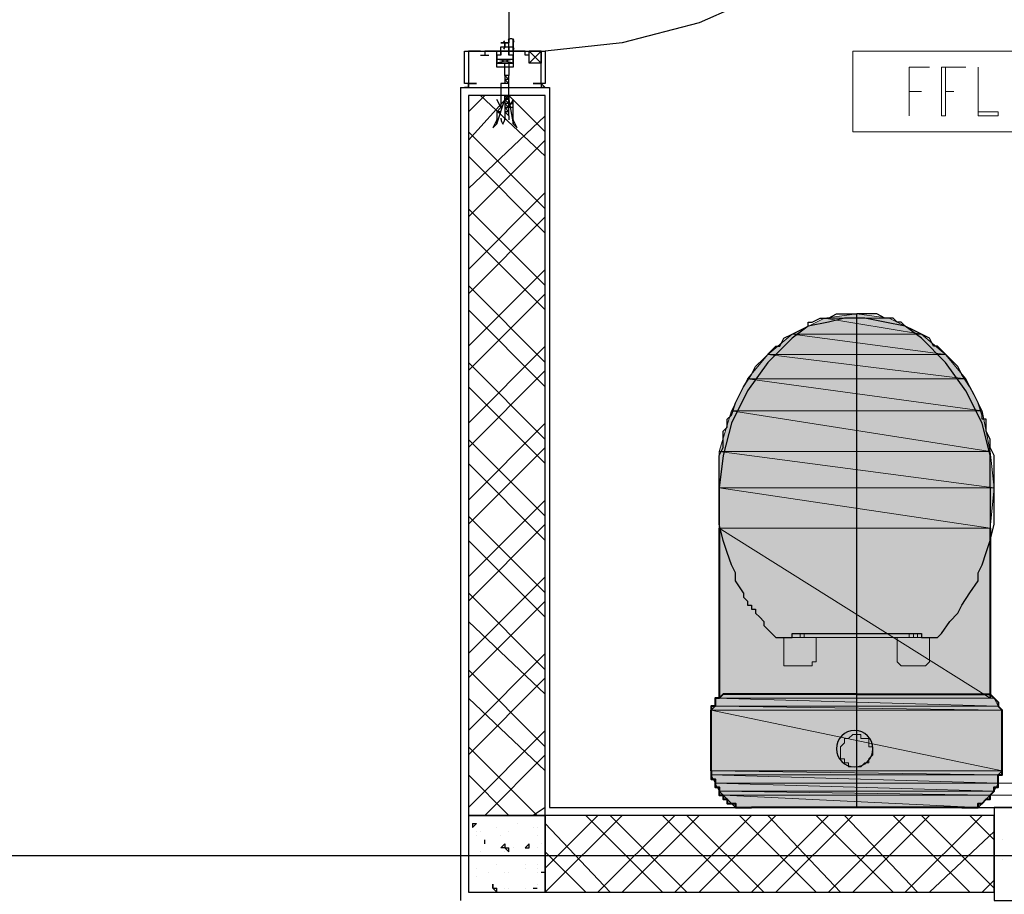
# Model space of a CAD drawing. Header units: millimetres. Extents: x 0 to 420, y 0 to 297.
# Tile 52 of 79: x 205 to 215, y 149 to 158. Entities that reach past the tile are written whole.
import ezdxf

# ---------------------------------------------------------------- set-up
doc = ezdxf.new("R2010")
doc.units = ezdxf.units.MM
doc.layers.add('FILL_FFFFFF', color=7, linetype='Continuous', true_color=0xffffff)
doc.layers.add('LINE_FFFFFF', color=7, linetype='Continuous', true_color=0xffffff)
doc.layers.add('LINE_000000', color=7, linetype='Continuous')

msp = doc.modelspace()

# ---------------------------------------------------------------- hatches: boundary and pattern name
at = {"layer": 'FILL_FFFFFF'}
h = msp.add_hatch(color=7, dxfattribs=at)
h.dxf.hatch_style = 1
h.paths.add_polyline_path([(213.402, 154.982), (214.418, 154.813), (213.064, 154.813), (213.402, 154.982)])
h = msp.add_hatch(color=7, dxfattribs=at)
h.dxf.hatch_style = 1
h.paths.add_polyline_path([(213.741, 155.025), (214.08, 154.982), (213.402, 154.982), (213.741, 155.025)])
h = msp.add_hatch(color=7, dxfattribs=at)
h.dxf.hatch_style = 1
h.paths.add_polyline_path([(214.08, 154.982), (213.402, 154.982), (214.418, 154.813), (214.08, 154.982)])
h = msp.add_hatch(color=7, dxfattribs=at)
h.dxf.hatch_style = 1
h.paths.add_polyline_path([(213.064, 154.813), (214.672, 154.601), (212.81, 154.601), (213.064, 154.813)])
h = msp.add_hatch(color=7, dxfattribs=at)
h.dxf.hatch_style = 1
h.paths.add_polyline_path([(214.418, 154.813), (213.064, 154.813), (214.672, 154.601), (214.418, 154.813)])
h = msp.add_hatch(color=7, dxfattribs=at)
h.dxf.hatch_style = 1
h.paths.add_polyline_path([(212.81, 154.601), (214.884, 154.347), (212.598, 154.347), (212.81, 154.601)])
h = msp.add_hatch(color=7, dxfattribs=at)
h.dxf.hatch_style = 1
h.paths.add_polyline_path([(214.672, 154.601), (212.81, 154.601), (214.884, 154.347), (214.672, 154.601)])
h = msp.add_hatch(color=7, dxfattribs=at)
h.dxf.hatch_style = 1
h.paths.add_polyline_path([(212.598, 154.347), (215.053, 154.009), (212.429, 154.009), (212.598, 154.347)])
h = msp.add_hatch(color=7, dxfattribs=at)
h.dxf.hatch_style = 1
h.paths.add_polyline_path([(214.884, 154.347), (212.598, 154.347), (215.053, 154.009), (214.884, 154.347)])
h = msp.add_hatch(color=7, dxfattribs=at)
h.dxf.hatch_style = 1
h.paths.add_polyline_path([(212.429, 154.009), (215.138, 153.585), (212.302, 153.585), (212.429, 154.009)])
h = msp.add_hatch(color=7, dxfattribs=at)
h.dxf.hatch_style = 1
h.paths.add_polyline_path([(215.053, 154.009), (212.429, 154.009), (215.138, 153.585), (215.053, 154.009)])
h = msp.add_hatch(color=7, dxfattribs=at)
h.dxf.hatch_style = 1
h.paths.add_polyline_path([(215.138, 153.585), (212.302, 153.585), (215.18, 153.204), (215.138, 153.585)])
h = msp.add_hatch(color=7, dxfattribs=at)
h.dxf.hatch_style = 1
h.paths.add_polyline_path([(212.302, 153.585), (215.18, 153.204), (212.302, 153.204), (212.302, 153.585)])
h = msp.add_hatch(color=7, dxfattribs=at)
h.dxf.hatch_style = 1
h.paths.add_polyline_path([(215.18, 153.204), (212.302, 153.204), (215.138, 152.781), (215.18, 153.204)])
h = msp.add_hatch(color=7, dxfattribs=at)
h.dxf.hatch_style = 1
h.paths.add_polyline_path([(212.302, 153.204), (215.138, 152.781), (212.302, 152.781), (212.302, 153.204)])
h = msp.add_hatch(color=7, dxfattribs=at)
h.dxf.hatch_style = 1
h.paths.add_polyline_path([(215.138, 152.781), (212.302, 152.781), (215.138, 151.003), (215.138, 152.781)])
h = msp.add_hatch(color=7, dxfattribs=at)
h.dxf.hatch_style = 1
h.paths.add_polyline_path([(212.302, 152.781), (215.138, 151.003), (212.302, 151.003), (212.302, 152.781)])
h = msp.add_hatch(color=7, dxfattribs=at)
h.dxf.hatch_style = 1
h.paths.add_polyline_path([(212.217, 150.876), (215.265, 150.876), (212.259, 150.918), (212.217, 150.876)])
h = msp.add_hatch(color=7, dxfattribs=at)
h.dxf.hatch_style = 1
h.paths.add_polyline_path([(212.259, 150.918), (215.223, 150.918), (212.259, 151.003), (212.259, 150.918)])
h = msp.add_hatch(color=7, dxfattribs=at)
h.dxf.hatch_style = 1
h.paths.add_polyline_path([(215.223, 150.918), (212.259, 151.003), (215.18, 151.003), (215.223, 150.918)])
h = msp.add_hatch(color=7, dxfattribs=at)
h.dxf.hatch_style = 1
h.paths.add_polyline_path([(215.265, 150.876), (212.259, 150.918), (215.223, 150.918), (215.265, 150.876)])
h = msp.add_hatch(color=7, dxfattribs=at)
h.dxf.hatch_style = 1
h.paths.add_polyline_path([(212.217, 150.241), (215.265, 150.241), (212.217, 150.876), (212.217, 150.241)])
h = msp.add_hatch(color=7, dxfattribs=at)
h.dxf.hatch_style = 1
h.paths.add_polyline_path([(215.265, 150.241), (212.217, 150.876), (215.265, 150.876), (215.265, 150.241)])
h = msp.add_hatch(color=7, dxfattribs=at)
h.dxf.hatch_style = 1
h.paths.add_polyline_path([(212.217, 150.199), (215.223, 150.199), (212.217, 150.241), (212.217, 150.199)])
h = msp.add_hatch(color=7, dxfattribs=at)
h.dxf.hatch_style = 1
h.paths.add_polyline_path([(215.223, 150.199), (212.217, 150.241), (215.265, 150.241), (215.223, 150.199)])
h = msp.add_hatch(color=7, dxfattribs=at)
h.dxf.hatch_style = 1
h.paths.add_polyline_path([(212.259, 150.114), (215.223, 150.114), (212.217, 150.199), (212.259, 150.114)])
h = msp.add_hatch(color=7, dxfattribs=at)
h.dxf.hatch_style = 1
h.paths.add_polyline_path([(215.223, 150.114), (212.217, 150.199), (215.223, 150.199), (215.223, 150.114)])
h = msp.add_hatch(color=7, dxfattribs=at)
h.dxf.hatch_style = 1
h.paths.add_polyline_path([(212.302, 150.029), (215.18, 150.029), (212.259, 150.114), (212.302, 150.029)])
h = msp.add_hatch(color=7, dxfattribs=at)
h.dxf.hatch_style = 1
h.paths.add_polyline_path([(215.18, 150.029), (212.259, 150.114), (215.223, 150.114), (215.18, 150.029)])
h = msp.add_hatch(color=7, dxfattribs=at)
h.dxf.hatch_style = 1
h.paths.add_polyline_path([(212.344, 149.987), (215.138, 149.987), (212.302, 150.029), (212.344, 149.987)])
h = msp.add_hatch(color=7, dxfattribs=at)
h.dxf.hatch_style = 1
h.paths.add_polyline_path([(215.138, 149.987), (212.302, 150.029), (215.18, 150.029), (215.138, 149.987)])
h = msp.add_hatch(color=7, dxfattribs=at)
h.dxf.hatch_style = 1
h.paths.add_polyline_path([(212.471, 149.86), (215.011, 149.86), (212.344, 149.987), (212.471, 149.86)])
h = msp.add_hatch(color=7, dxfattribs=at)
h.dxf.hatch_style = 1
h.paths.add_polyline_path([(215.011, 149.86), (212.344, 149.987), (215.138, 149.987), (215.011, 149.86)])

# ---------------------------------------------------------------- linework, layer by layer
at = {"layer": 'LINE_000000', "lineweight": 25}
for p, q in [((210.1, 162.475), (210.1, 157.861)), ((210.1, 157.776), (210.1, 157.903)), ((209.804, 157.734), (209.889, 157.734)), ((209.846, 157.776), (209.846, 157.734)), ((209.846, 157.734), (209.846, 157.734)), ((209.846, 157.734), (209.846, 157.734)), ((209.846, 157.734), (209.846, 157.734)), ((210.27, 157.734), (210.27, 157.734)), ((210.27, 157.734), (210.27, 157.734)), ((210.27, 157.734), (210.27, 157.734)), ((210.439, 157.776), (210.312, 157.649)), ((210.312, 157.776), (210.439, 157.649)), ((210.143, 157.692), (209.973, 157.649)), ((210.143, 157.692), (209.973, 157.649)), ((210.058, 157.522), (210.058, 157.48)), ((210.058, 157.522), (210.058, 157.522)), ((210.1, 157.522), (210.058, 157.522)), ((210.058, 157.522), (210.058, 157.522)), ((210.1, 157.522), (210.1, 157.522)), ((210.1, 157.48), (210.1, 157.522)), ((210.1, 157.522), (210.1, 157.522)), ((209.677, 157.438), (209.677, 157.438)), ((210.058, 157.48), (210.058, 157.438)), ((210.1, 157.48), (210.058, 157.48)), ((210.058, 157.48), (210.058, 157.48)), ((210.1, 157.438), (210.058, 157.438)), ((210.058, 157.438), (210.058, 157.438)), ((210.058, 157.438), (210.058, 157.438)), ((210.1, 157.48), (210.1, 157.48)), ((210.1, 157.438), (210.1, 157.48)), ((210.1, 157.48), (210.1, 157.48)), ((210.1, 157.438), (210.1, 157.438)), ((210.439, 157.438), (210.439, 157.438)), ((209.592, 157.395), (209.592, 148.886)), ((209.635, 157.395), (209.635, 157.395)), ((209.677, 157.395), (209.677, 157.395)), ((209.677, 157.395), (209.677, 157.395)), ((210.1, 157.311), (209.677, 156.845)), ((209.846, 157.311), (209.677, 157.141)), ((210.481, 156.676), (209.804, 157.311)), ((210.058, 157.311), (210.058, 157.268)), ((210.058, 157.311), (210.058, 157.311)), ((210.1, 157.268), (210.1, 157.311)), ((210.1, 157.311), (210.1, 157.311)), ((210.481, 156.93), (210.1, 157.311)), ((210.439, 157.395), (210.439, 157.395)), ((210.439, 157.395), (210.439, 157.395)), ((210.481, 157.395), (210.481, 157.395)), ((210.058, 157.268), (210.058, 157.268)), ((210.058, 157.268), (210.058, 157.226)), ((210.058, 157.268), (210.058, 157.268)), ((210.1, 157.226), (210.058, 157.226)), ((210.058, 157.226), (210.058, 157.226)), ((210.058, 157.226), (210.058, 157.184)), ((210.058, 157.226), (210.058, 157.226)), ((210.058, 157.226), (210.058, 157.226)), ((210.1, 157.268), (210.1, 157.268)), ((210.1, 157.268), (210.1, 157.268)), ((210.1, 157.226), (210.1, 157.268)), ((210.1, 157.268), (210.1, 157.268)), ((210.1, 157.268), (210.1, 157.268)), ((210.1, 157.226), (210.1, 157.226)), ((210.1, 157.226), (210.1, 157.226)), ((210.1, 157.226), (210.1, 157.226)), ((210.481, 157.099), (209.677, 156.337)), ((210.1, 157.141), (210.058, 157.184)), ((210.058, 157.184), (210.058, 157.141)), ((210.058, 157.184), (210.058, 157.184)), ((210.1, 157.141), (210.058, 157.141)), ((210.058, 157.141), (210.058, 157.141)), ((210.058, 157.141), (210.058, 157.141)), ((210.058, 157.141), (210.058, 157.141)), ((210.058, 157.141), (210.058, 157.057)), ((210.1, 157.141), (210.1, 157.184)), ((210.1, 157.184), (210.1, 157.184)), ((210.1, 157.184), (210.1, 157.184)), ((210.1, 157.141), (210.1, 157.141)), ((210.1, 157.141), (210.1, 157.141)), ((210.1, 157.099), (210.1, 157.141)), ((210.1, 157.141), (210.1, 157.141)), ((210.1, 157.141), (210.1, 157.141)), ((210.1, 157.099), (210.1, 157.057)), ((210.481, 156.125), (209.677, 156.93)), ((210.481, 156.845), (209.677, 156.041)), ((210.481, 155.871), (209.677, 156.676)), ((210.481, 156.295), (209.677, 155.49)), ((210.481, 155.321), (209.677, 156.125)), ((210.481, 156.041), (209.677, 155.236)), ((210.481, 155.067), (209.677, 155.871)), ((210.481, 155.49), (209.677, 154.686)), ((210.481, 154.517), (209.677, 155.321)), ((210.481, 155.236), (209.677, 154.432)), ((210.481, 154.263), (209.677, 155.067)), ((213.741, 149.86), (213.741, 155.025)), ((210.481, 154.686), (209.677, 153.882)), ((210.481, 153.712), (209.677, 154.517)), ((210.481, 154.432), (209.677, 153.628)), ((210.481, 153.458), (209.677, 154.263)), ((210.481, 153.882), (209.677, 153.077)), ((210.481, 152.908), (209.677, 153.712)), ((210.481, 153.628), (209.677, 152.823)), ((215.138, 153.204), (215.138, 153.543)), ((210.481, 152.654), (209.677, 153.458)), ((215.138, 153.204), (215.138, 152.781)), ((210.481, 153.077), (209.677, 152.273)), ((210.481, 152.104), (209.677, 152.908)), ((210.481, 152.823), (209.677, 152.019)), ((210.481, 151.85), (209.677, 152.654)), ((210.481, 152.273), (209.677, 151.469)), ((210.481, 151.299), (209.677, 152.104)), ((210.481, 152.019), (209.677, 151.215)), ((210.481, 151.045), (209.677, 151.807)), ((212.852, 151.68), (212.852, 151.68)), ((212.852, 151.68), (212.852, 151.68)), ((212.894, 151.638), (212.894, 151.638)), ((212.894, 151.638), (213.064, 151.638)), ((214.418, 151.68), (214.418, 151.638)), ((214.418, 151.638), (214.545, 151.638)), ((214.418, 151.638), (214.418, 151.638)), ((214.545, 151.638), (214.588, 151.638)), ((214.63, 151.68), (214.588, 151.638)), ((214.63, 151.68), (214.63, 151.68)), ((214.63, 151.68), (214.63, 151.68)), ((214.63, 151.68), (214.63, 151.68)), ((210.481, 151.469), (209.677, 150.664)), ((210.481, 150.495), (209.677, 151.299)), ((210.481, 151.215), (209.677, 150.41)), ((210.481, 150.241), (209.677, 151.003)), ((210.481, 150.664), (209.677, 149.86)), ((210.397, 149.775), (209.677, 150.495)), ((210.481, 150.41), (209.846, 149.775)), ((210.1, 149.775), (209.677, 150.199)), ((210.481, 149.86), (210.354, 149.775)), ((210.524, 149.86), (223.308, 149.86)), ((209.719, 149.691), (209.762, 149.691)), ((209.719, 149.691), (209.719, 149.648)), ((209.719, 149.648), (209.762, 149.691)), ((210.185, 149.691), (210.185, 149.691)), ((211.286, 149.775), (210.481, 148.971)), ((210.481, 149.775), (210.481, 149.733)), ((211.032, 149.775), (210.481, 149.225)), ((211.159, 148.971), (210.481, 149.691)), ((211.709, 148.971), (210.905, 149.775)), ((211.836, 149.775), (211.032, 148.971)), ((211.963, 148.971), (211.159, 149.775)), ((212.09, 149.775), (211.286, 148.971)), ((212.513, 148.971), (211.709, 149.775)), ((212.64, 149.775), (211.836, 148.971)), ((212.767, 148.971), (211.963, 149.775)), ((212.894, 149.775), (212.09, 148.971)), ((213.318, 148.971), (212.513, 149.775)), ((213.445, 149.775), (212.64, 148.971)), ((213.572, 148.971), (212.81, 149.775)), ((213.699, 149.775), (212.894, 148.971)), ((214.122, 148.971), (213.318, 149.775)), ((214.249, 149.775), (213.445, 148.971)), ((214.376, 148.971), (213.614, 149.775)), ((214.503, 149.775), (213.699, 148.971)), ((214.926, 148.971), (214.122, 149.775)), ((215.053, 149.775), (214.249, 148.971)), ((215.18, 149.013), (214.418, 149.775)), ((215.18, 149.521), (214.926, 149.775)), ((209.762, 149.606), (209.762, 149.606)), ((209.804, 149.606), (209.804, 149.606)), ((209.973, 149.648), (209.973, 149.648)), ((210.1, 149.606), (210.1, 149.606)), ((210.1, 149.606), (210.1, 149.606)), ((210.354, 149.648), (210.354, 149.648)), ((210.397, 149.648), (210.397, 149.648)), ((215.18, 149.606), (214.503, 148.971)), ((209.762, 149.564), (209.762, 149.564)), ((209.846, 149.479), (209.846, 149.521)), ((209.846, 149.479), (209.846, 149.521)), ((209.846, 149.479), (209.846, 149.479)), ((210.016, 149.564), (210.016, 149.564)), ((210.27, 149.437), (210.312, 149.479)), ((210.312, 149.437), (210.312, 149.479)), ((210.397, 149.564), (210.397, 149.564)), ((210.439, 149.479), (210.439, 149.479)), ((209.804, 149.394), (209.804, 149.394)), ((209.804, 149.394), (209.804, 149.394)), ((210.058, 149.437), (210.1, 149.437)), ((210.058, 149.437), (210.1, 149.394)), ((210.058, 149.437), (210.058, 149.437)), ((210.058, 149.394), (210.058, 149.394)), ((210.1, 149.394), (210.1, 149.437)), ((210.143, 149.437), (210.143, 149.437)), ((210.27, 149.437), (210.312, 149.437)), ((210.397, 149.437), (210.397, 149.437)), ((210.905, 148.971), (210.481, 149.394)), ((235.119, 149.352), (147.447, 149.352)), ((209.762, 149.352), (209.762, 149.352)), ((209.973, 149.267), (209.973, 149.267)), ((210.27, 149.267), (210.27, 149.267)), ((210.397, 149.267), (210.397, 149.267)), ((209.762, 149.225), (209.762, 149.225)), ((209.889, 149.183), (209.889, 149.183)), ((210.058, 149.183), (210.058, 149.183)), ((210.058, 149.183), (210.058, 149.183)), ((210.1, 149.183), (210.1, 149.183)), ((210.27, 149.225), (210.27, 149.225)), ((210.397, 149.225), (210.397, 149.225)), ((210.397, 149.225), (210.397, 149.225)), ((210.397, 149.183), (210.397, 149.183)), ((210.439, 149.183), (210.481, 149.183)), ((210.439, 149.183), (210.481, 149.183)), ((209.677, 149.098), (209.677, 149.098)), ((209.762, 149.14), (209.762, 149.14)), ((215.18, 149.098), (215.053, 148.971)), ((209.931, 149.056), (209.931, 149.056)), ((209.931, 149.056), (209.931, 149.013)), ((209.931, 149.013), (209.931, 149.056)), ((209.931, 149.013), (209.973, 149.013)), ((209.931, 149.013), (209.973, 148.971)), ((209.973, 148.971), (209.973, 149.013)), ((210.058, 149.013), (210.058, 149.013)), ((210.1, 149.013), (210.1, 149.013)), ((210.27, 149.013), (210.27, 149.013)), ((210.354, 149.013), (210.397, 149.013)), ((210.354, 149.013), (210.397, 149.013)), ((210.397, 149.056), (210.397, 149.056)), ((210.397, 149.013), (210.397, 149.013))]:
    msp.add_line(p, q, dxfattribs=at)
at = {"layer": 'LINE_000000', "lineweight": 13}
for p, q in [((214.503, 157.607), (214.503, 157.607)), ((214.884, 157.607), (214.884, 157.607)), ((214.291, 157.099), (214.291, 157.099)), ((213.741, 155.025), (213.741, 155.025)), ((212.979, 151.426), (212.979, 151.638)), ((213.106, 151.638), (213.064, 151.638)), ((213.106, 151.638), (213.148, 151.638)), ((213.148, 151.68), (213.148, 151.638)), ((213.148, 151.638), (213.148, 151.638)), ((213.191, 151.638), (213.148, 151.638)), ((213.148, 151.638), (213.148, 151.638)), ((213.191, 151.638), (213.191, 151.68)), ((214.291, 151.638), (213.191, 151.638)), ((213.318, 151.638), (213.318, 151.638)), ((213.318, 151.638), (213.318, 151.426)), ((213.36, 151.638), (214.122, 151.638)), ((214.291, 151.68), (214.291, 151.638)), ((214.291, 151.638), (214.291, 151.638)), ((214.291, 151.638), (214.334, 151.638)), ((214.291, 151.638), (214.291, 151.638)), ((214.291, 151.638), (214.291, 151.638)), ((214.334, 151.638), (214.334, 151.68)), ((214.334, 151.638), (214.376, 151.638)), ((214.334, 151.638), (214.334, 151.638)), ((214.376, 151.68), (214.376, 151.638)), ((214.376, 151.638), (214.376, 151.638)), ((214.418, 151.638), (214.376, 151.638)), ((214.503, 151.638), (214.503, 151.638)), ((213.064, 151.342), (213.064, 151.342)), ((213.064, 151.342), (213.064, 151.342)), ((214.249, 151.342), (214.249, 151.342)), ((215.18, 149.987), (215.138, 149.987))]:
    msp.add_line(p, q, dxfattribs=at)
at = {"layer": 'LINE_000000', "lineweight": 0}
for p, q in [((210.058, 157.395), (210.058, 157.395)), ((215.265, 149.521), (215.265, 149.521)), ((215.265, 149.31), (215.265, 149.31))]:
    msp.add_line(p, q, dxfattribs=at)
at = {"layer": 'LINE_000000', "lineweight": 40}
for p, q in [((212.302, 152.781), (212.302, 151.003)), ((215.138, 152.781), (215.138, 151.003)), ((212.217, 150.241), (212.217, 150.876)), ((215.265, 150.241), (215.265, 150.876)), ((214.842, 149.86), (212.64, 149.86))]:
    msp.add_line(p, q, dxfattribs=at)
at = {"layer": 'LINE_000000', "lineweight": 25}
for points in [[(215.265, 162.56), (215.18, 161.713), (214.969, 160.909), (214.63, 160.147), (214.122, 159.47), (213.529, 158.877), (212.852, 158.411), (212.09, 158.073), (211.286, 157.861), (210.481, 157.776)], [(210.048, 157.796), (210.053, 157.806), (210.056, 157.817), (210.057, 157.829), (210.058, 157.84), (210.057, 157.851), (210.056, 157.862), (210.053, 157.873), (210.048, 157.884)], [(210.152, 157.895), (210.145, 157.899), (210.137, 157.901), (210.129, 157.903), (210.121, 157.903), (210.114, 157.903), (210.106, 157.901), (210.098, 157.899), (210.091, 157.895)], [(210.091, 157.827), (210.098, 157.823), (210.106, 157.821), (210.114, 157.819), (210.121, 157.819), (210.129, 157.819), (210.137, 157.821), (210.145, 157.823), (210.152, 157.827)], [(210.152, 157.884), (210.148, 157.873), (210.145, 157.862), (210.143, 157.851), (210.143, 157.84), (210.143, 157.829), (210.145, 157.817), (210.148, 157.806), (210.152, 157.796)], [(209.635, 157.776), (209.973, 157.776), (210.016, 157.776), (210.016, 157.734), (209.973, 157.734), (209.973, 157.649), (210.058, 157.649), (210.143, 157.649), (210.143, 157.734), (210.1, 157.734), (210.1, 157.776), (210.143, 157.776), (210.481, 157.776), (210.481, 157.438), (210.354, 157.438), (210.397, 157.438), (210.439, 157.438), (210.439, 157.776), (210.312, 157.776)], [(209.804, 157.776), (209.677, 157.776), (209.677, 157.438), (209.762, 157.438), (209.635, 157.438), (209.635, 157.776)], [(210.27, 157.776), (210.143, 157.776), (210.143, 157.607), (209.973, 157.607), (209.973, 157.776), (209.846, 157.776)], [(210.312, 157.734), (210.27, 157.734), (210.27, 157.776)], [(210.312, 157.734), (210.27, 157.734), (210.27, 157.776)], [(210.143, 157.649), (209.973, 157.649), (209.973, 157.692), (210.143, 157.692), (210.143, 157.649), (209.973, 157.692)], [(210.143, 157.649), (209.973, 157.649), (209.973, 157.692), (210.143, 157.692), (210.143, 157.649), (209.973, 157.692)], [(210.058, 157.522), (210.058, 157.649), (210.016, 157.649), (210.058, 157.649), (210.1, 157.649), (210.1, 157.522)], [(210.1, 157.522), (210.058, 157.522), (210.1, 157.48), (210.058, 157.522)], [(209.677, 157.438), (209.677, 157.438), (209.677, 157.395), (209.635, 157.395)], [(210.1, 157.48), (210.058, 157.48), (210.1, 157.438)], [(210.439, 157.438), (210.439, 157.395), (210.481, 157.395), (210.439, 157.395)], [(209.592, 157.395), (210.524, 157.395), (210.524, 149.86)], [(210.058, 157.311), (210.1, 157.311), (210.058, 157.311), (210.1, 157.268), (210.058, 157.268)], [(210.1, 157.268), (210.058, 157.268), (210.1, 157.226)], [(210.1, 157.184), (210.058, 157.184), (210.1, 157.184), (210.058, 157.226)], [(210.143, 157.184), (210.143, 157.268), (210.1, 157.184)], [(210.1, 157.141), (210.058, 157.141), (210.1, 157.099)], [(210.016, 157.073), (210.016, 157.065), (210.018, 157.056), (210.02, 157.048), (210.023, 157.04), (210.026, 157.032), (210.03, 157.025), (210.035, 157.018), (210.04, 157.011)], [(210.034, 157.011), (210.039, 157.018), (210.044, 157.025), (210.048, 157.032), (210.051, 157.04), (210.054, 157.048), (210.056, 157.056), (210.057, 157.065), (210.058, 157.073)], [(212.556, 152.104), (212.471, 152.231), (212.471, 152.315), (212.429, 152.4), (212.386, 152.527), (212.344, 152.654), (212.302, 152.823), (212.302, 152.95), (212.302, 153.12), (212.302, 153.247), (212.302, 153.416), (212.302, 153.501), (212.302, 153.543), (212.344, 153.628), (212.344, 153.712), (212.344, 153.797), (212.386, 153.839), (212.386, 153.882), (212.386, 153.924), (212.429, 153.966), (212.471, 154.093), (212.513, 154.178), (212.556, 154.263), (212.64, 154.39), (212.683, 154.474), (212.767, 154.559), (212.852, 154.644), (212.894, 154.686), (212.937, 154.686), (212.979, 154.771), (213.064, 154.813), (213.148, 154.855), (213.233, 154.898), (213.233, 154.94), (213.275, 154.94), (213.36, 154.982), (213.445, 154.982), (213.529, 155.025), (213.572, 155.025), (213.656, 155.025), (213.741, 155.025)], [(215.138, 153.543), (215.053, 153.882), (214.884, 154.22), (214.672, 154.517), (214.418, 154.771), (214.249, 154.898), (214.037, 154.94), (213.826, 154.982), (213.614, 154.982), (213.445, 154.94), (213.233, 154.898), (213.064, 154.771), (212.81, 154.517), (212.598, 154.22), (212.429, 153.882), (212.344, 153.543)], [(214.63, 151.68), (214.63, 151.68), (214.715, 151.807), (214.799, 151.892), (214.842, 151.977), (214.926, 152.104), (215.011, 152.231), (215.011, 152.315), (215.053, 152.4), (215.096, 152.527), (215.138, 152.654), (215.18, 152.823), (215.18, 152.95), (215.18, 153.12), (215.18, 153.247), (215.18, 153.416), (215.18, 153.501), (215.18, 153.543), (215.138, 153.628), (215.138, 153.712), (215.096, 153.797), (215.096, 153.839), (215.096, 153.882), (215.096, 153.924), (215.053, 153.924), (215.053, 153.966), (215.011, 154.093), (214.969, 154.178), (214.926, 154.263), (214.842, 154.39), (214.799, 154.474), (214.715, 154.559), (214.63, 154.644), (214.588, 154.686), (214.545, 154.686), (214.503, 154.771), (214.418, 154.813), (214.334, 154.855), (214.249, 154.898), (214.207, 154.94), (214.164, 154.94), (214.122, 154.982), (214.037, 154.982), (213.953, 155.025), (213.868, 155.025), (213.826, 155.025), (213.741, 155.025)], [(212.344, 153.543), (212.302, 153.204), (212.302, 152.781)], [(212.556, 152.104), (212.556, 152.061), (212.598, 152.019), (212.598, 151.977), (212.64, 151.977), (212.64, 151.934), (212.683, 151.934), (212.683, 151.892), (212.725, 151.85), (212.767, 151.807), (212.767, 151.765), (212.81, 151.723), (212.852, 151.68), (212.894, 151.638)], [(213.064, 151.68), (213.106, 151.68), (213.402, 151.68), (213.741, 151.68), (214.08, 151.68), (214.249, 151.68), (214.291, 151.68), (214.334, 151.68), (214.376, 151.68), (214.418, 151.68)], [(213.064, 151.638), (213.064, 151.638), (213.064, 151.68)]]:
    msp.add_lwpolyline(points, dxfattribs=at)
for points in [[(210.058, 157.776), (210.143, 157.776), (210.1, 157.776), (210.1, 157.734), (210.1, 157.776), (210.016, 157.776), (210.016, 157.734), (210.016, 157.776), (209.973, 157.776), (210.058, 157.776), (210.016, 157.776), (210.016, 157.819), (210.058, 157.819), (210.058, 157.861), (210.016, 157.861), (210.1, 157.861), (210.058, 157.861), (210.058, 157.819), (210.1, 157.819), (210.1, 157.776), (210.058, 157.776)], [(210.058, 157.776), (210.143, 157.776), (210.1, 157.776), (210.1, 157.734), (210.1, 157.776), (210.016, 157.776), (210.016, 157.734), (210.016, 157.776), (209.973, 157.776), (210.058, 157.776), (210.016, 157.776), (210.016, 157.819), (210.058, 157.819), (210.058, 157.861), (210.016, 157.861), (210.1, 157.861), (210.058, 157.861), (210.058, 157.819), (210.1, 157.819), (210.1, 157.776), (210.058, 157.776)], [(210.143, 157.776), (210.143, 157.903), (210.143, 157.776)], [(210.312, 157.776), (210.439, 157.776), (210.439, 157.649), (210.312, 157.649), (210.312, 157.776)], [(209.677, 157.395), (209.677, 157.438), (209.677, 157.395)], [(210.1, 157.311), (210.1, 157.268), (210.143, 157.014), (210.185, 156.972), (210.143, 157.057), (210.143, 157.014), (210.143, 157.057), (210.143, 157.099), (210.143, 157.141), (210.143, 157.184), (210.1, 157.184), (210.1, 157.226), (210.143, 157.226), (210.1, 157.226), (210.1, 157.268), (210.1, 157.438), (210.016, 157.438), (210.016, 157.268), (210.016, 157.226), (210.016, 157.184), (209.973, 157.141), (210.016, 157.141), (209.973, 157.141), (209.973, 157.099), (209.973, 157.057), (209.973, 157.014), (209.973, 157.057), (209.931, 156.972), (209.973, 157.014), (210.058, 157.268), (210.058, 157.311), (210.1, 157.311)], [(210.481, 157.395), (210.439, 157.438), (210.481, 157.395)], [(210.481, 157.311), (209.677, 157.311), (209.677, 149.775), (210.481, 149.775), (210.481, 157.311)], [(210.016, 157.184), (209.973, 157.268), (210.016, 157.184)], [(210.058, 157.226), (210.1, 157.184), (210.1, 157.226), (210.058, 157.226)], [(213.529, 150.474), (213.533, 150.435), (213.544, 150.4), (213.562, 150.367), (213.585, 150.339), (213.613, 150.316), (213.646, 150.298), (213.681, 150.287), (213.72, 150.283), (213.758, 150.287), (213.794, 150.298), (213.826, 150.316), (213.855, 150.339), (213.878, 150.367), (213.895, 150.4), (213.906, 150.435), (213.91, 150.474), (213.906, 150.512), (213.895, 150.548), (213.878, 150.58), (213.855, 150.609), (213.826, 150.632), (213.794, 150.649), (213.758, 150.66), (213.72, 150.664), (213.681, 150.66), (213.646, 150.649), (213.613, 150.632), (213.585, 150.609), (213.562, 150.58), (213.544, 150.548), (213.533, 150.512), (213.529, 150.474)], [(217.551, 148.886), (217.551, 149.86), (215.18, 149.86), (215.18, 148.886), (217.551, 148.886)], [(210.481, 149.775), (209.677, 149.775), (209.677, 148.971), (210.481, 148.971), (210.481, 149.775)], [(215.18, 148.971), (215.18, 149.775), (210.481, 149.775), (210.481, 148.971), (215.18, 148.971)], [(210.016, 149.437), (210.058, 149.479), (210.058, 149.437), (210.016, 149.437)]]:
    msp.add_lwpolyline(points, close=True, dxfattribs=at)
at = {"layer": 'LINE_000000', "lineweight": 13}
for points in [[(218.228, 157.776), (218.228, 156.93), (213.699, 156.93), (213.699, 157.776), (218.228, 157.776)], [(214.291, 157.607), (214.291, 157.099), (214.291, 157.607)], [(214.291, 157.607), (214.503, 157.607), (214.291, 157.607)], [(214.672, 157.607), (214.884, 157.607), (214.63, 157.607), (214.63, 157.099), (214.672, 157.099), (214.672, 157.607)], [(215.011, 157.099), (215.011, 157.607), (215.011, 157.141), (215.223, 157.141), (215.223, 157.099), (215.011, 157.099)], [(214.291, 157.353), (214.418, 157.353), (214.291, 157.353)], [(214.672, 157.353), (214.757, 157.353), (214.672, 157.353)], [(213.741, 150.622), (213.699, 150.622), (213.656, 150.58), (213.614, 150.58), (213.614, 150.537), (213.572, 150.495), (213.572, 150.453), (213.572, 150.41), (213.572, 150.368), (213.614, 150.368), (213.614, 150.326), (213.656, 150.326), (213.656, 150.283), (213.699, 150.283), (213.741, 150.283), (213.783, 150.283), (213.826, 150.326), (213.868, 150.326), (213.868, 150.368), (213.91, 150.41), (213.91, 150.453), (213.91, 150.495), (213.868, 150.495), (213.868, 150.537), (213.868, 150.58), (213.826, 150.58), (213.783, 150.58), (213.783, 150.622), (213.741, 150.622)]]:
    msp.add_lwpolyline(points, close=True, dxfattribs=at)
for points in [[(213.064, 151.68), (213.064, 151.638), (213.106, 151.638)], [(214.334, 151.68), (214.291, 151.68), (213.191, 151.68), (213.148, 151.68)], [(213.318, 151.596), (213.318, 151.638), (213.36, 151.638)], [(214.122, 151.638), (214.164, 151.638), (214.164, 151.596)], [(214.503, 151.638), (214.503, 151.638), (214.503, 151.426)], [(214.164, 151.596), (214.164, 151.426), (214.164, 151.384), (214.207, 151.342), (214.249, 151.342)], [(213.191, 151.342), (213.191, 151.342), (213.064, 151.342), (213.021, 151.342), (212.979, 151.342), (212.979, 151.384), (212.979, 151.426)], [(213.191, 151.342), (213.233, 151.342), (213.275, 151.342), (213.275, 151.384), (213.318, 151.384), (213.318, 151.426)], [(214.249, 151.342), (214.291, 151.342), (214.418, 151.342), (214.461, 151.342), (214.503, 151.384), (214.503, 151.426)], [(215.561, 150.114), (215.434, 150.114), (215.307, 150.114), (215.223, 150.114)], [(215.561, 150.029), (215.434, 149.987), (215.307, 149.987), (215.223, 149.987), (215.18, 149.987)]]:
    msp.add_lwpolyline(points, dxfattribs=at)
at = {"layer": 'LINE_000000', "lineweight": 40}
for points in [[(213.741, 151.045), (212.386, 151.045), (212.344, 151.045), (212.302, 151.003), (212.259, 151.003), (212.259, 150.961), (212.259, 150.918), (212.217, 150.918), (212.217, 150.876)], [(213.741, 151.045), (215.053, 151.045), (215.096, 151.045), (215.138, 151.045), (215.18, 151.003), (215.223, 150.961), (215.223, 150.918), (215.265, 150.876)], [(212.217, 150.241), (212.217, 150.199), (212.217, 150.156), (212.259, 150.156), (212.259, 150.114), (212.259, 150.072), (212.302, 150.072), (212.302, 150.029), (212.302, 149.987), (212.344, 149.987), (212.344, 149.945), (212.386, 149.945), (212.386, 149.902), (212.429, 149.902), (212.471, 149.902), (212.471, 149.86), (212.513, 149.86), (212.556, 149.86), (212.598, 149.86), (212.64, 149.86)], [(214.842, 149.86), (214.884, 149.86), (214.926, 149.86), (214.969, 149.86), (215.011, 149.86), (215.011, 149.902), (215.053, 149.902), (215.096, 149.945), (215.138, 149.945), (215.138, 149.987), (215.18, 150.029), (215.18, 150.072), (215.223, 150.072), (215.223, 150.114), (215.223, 150.156), (215.223, 150.199), (215.265, 150.199), (215.265, 150.241)]]:
    msp.add_lwpolyline(points, dxfattribs=at)
at = {"layer": 'LINE_FFFFFF', "lineweight": 0}
for points in [[(213.402, 154.982), (214.418, 154.813), (213.064, 154.813), (213.402, 154.982)], [(213.741, 155.025), (214.08, 154.982), (213.402, 154.982), (213.741, 155.025)], [(214.08, 154.982), (213.402, 154.982), (214.418, 154.813), (214.08, 154.982)], [(213.064, 154.813), (214.672, 154.601), (212.81, 154.601), (213.064, 154.813)], [(214.418, 154.813), (213.064, 154.813), (214.672, 154.601), (214.418, 154.813)], [(212.81, 154.601), (214.884, 154.347), (212.598, 154.347), (212.81, 154.601)], [(214.672, 154.601), (212.81, 154.601), (214.884, 154.347), (214.672, 154.601)], [(212.598, 154.347), (215.053, 154.009), (212.429, 154.009), (212.598, 154.347)], [(214.884, 154.347), (212.598, 154.347), (215.053, 154.009), (214.884, 154.347)], [(212.429, 154.009), (215.138, 153.585), (212.302, 153.585), (212.429, 154.009)], [(215.053, 154.009), (212.429, 154.009), (215.138, 153.585), (215.053, 154.009)], [(215.138, 153.585), (212.302, 153.585), (215.18, 153.204), (215.138, 153.585)], [(212.302, 153.585), (215.18, 153.204), (212.302, 153.204), (212.302, 153.585)], [(215.18, 153.204), (212.302, 153.204), (215.138, 152.781), (215.18, 153.204)], [(212.302, 153.204), (215.138, 152.781), (212.302, 152.781), (212.302, 153.204)], [(215.138, 152.781), (212.302, 152.781), (215.138, 151.003), (215.138, 152.781)], [(212.302, 152.781), (215.138, 151.003), (212.302, 151.003), (212.302, 152.781)], [(212.217, 150.876), (215.265, 150.876), (212.259, 150.918), (212.217, 150.876)], [(212.259, 150.918), (215.223, 150.918), (212.259, 151.003), (212.259, 150.918)], [(215.223, 150.918), (212.259, 151.003), (215.18, 151.003), (215.223, 150.918)], [(215.265, 150.876), (212.259, 150.918), (215.223, 150.918), (215.265, 150.876)], [(215.18, 151.003), (212.302, 151.003), (215.18, 151.003)], [(212.217, 150.241), (215.265, 150.241), (212.217, 150.876), (212.217, 150.241)], [(215.265, 150.241), (212.217, 150.876), (215.265, 150.876), (215.265, 150.241)], [(212.217, 150.199), (215.223, 150.199), (212.217, 150.241), (212.217, 150.199)], [(215.223, 150.199), (212.217, 150.241), (215.265, 150.241), (215.223, 150.199)], [(212.259, 150.114), (215.223, 150.114), (212.217, 150.199), (212.259, 150.114)], [(215.223, 150.114), (212.217, 150.199), (215.223, 150.199), (215.223, 150.114)], [(212.302, 150.029), (215.18, 150.029), (212.259, 150.114), (212.302, 150.029)], [(215.18, 150.029), (212.259, 150.114), (215.223, 150.114), (215.18, 150.029)], [(212.344, 149.987), (215.138, 149.987), (212.302, 150.029), (212.344, 149.987)], [(215.138, 149.987), (212.302, 150.029), (215.18, 150.029), (215.138, 149.987)], [(212.471, 149.86), (215.011, 149.86), (212.344, 149.987), (212.471, 149.86)], [(215.011, 149.86), (212.344, 149.987), (215.138, 149.987), (215.011, 149.86)]]:
    msp.add_lwpolyline(points, close=True, dxfattribs=at)
msp.add_lwpolyline([(214.842, 149.86), (212.471, 149.86), (215.011, 149.86)], dxfattribs=at)

doc.saveas('drawing.dxf')
